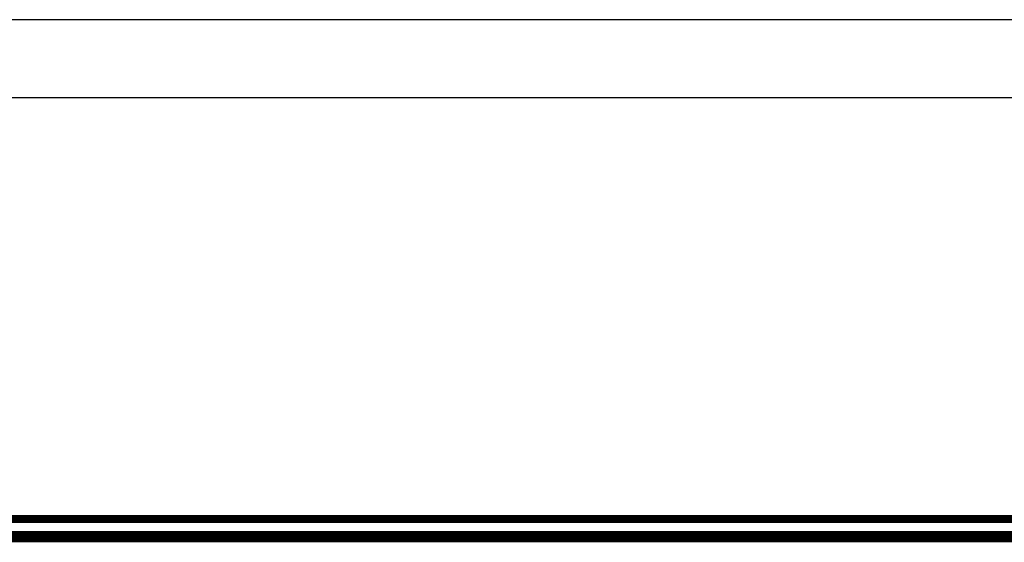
# Model space of a CAD drawing. Header units: inches. Extents: x -832 to -627, y -264 to 26.
# Tile 22 of 23: x -759 to -697, y -7 to 26. Entities that reach past the tile are written whole.
import ezdxf

# ---------------------------------------------------------------- set-up
doc = ezdxf.new("R2010")
doc.units = ezdxf.units.IN
doc.layers.add('1', color=7, linetype='Continuous')

# ---------------------------------------------------------------- blocks, each defined once
blk = doc.blocks.new('Scatola_comando_Climastar__1', base_point=(-798.45, -82.95))
at = {"color": 7, "linetype": 'Continuous', "const_width": 0.5}
for points in [[(-693.3, -5.3), (-794.7, -5.3)], [(-794.7, -6.3), (-693.3, -6.3)]]:
    blk.add_lwpolyline(points, dxfattribs=at)
blk = doc.blocks.new('MEMBRANA__2', base_point=(-797.25, -81.75))
at = {"color": 7, "linetype": 'Continuous', "const_width": 0.5}
blk.add_lwpolyline([(-693, -6.5), (-795, -6.5)], dxfattribs=at)
blk = doc.blocks.new('Scatola_Lae__3', base_point=(-798.45, -82.95))
for name, p in [('Scatola_comando_Climastar__1', (-798.45, -82.95)), ('MEMBRANA__2', (-797.25, -81.75))]:
    blk.add_blockref(name, p)
blk = doc.blocks.new('pannello_Comandi_a_muro__4', base_point=(-798.45, -82.95))
blk.add_blockref('Scatola_Lae__3', (-798.45, -82.95))
blk = doc.blocks.new('Davanti1', base_point=(-744, -44))
blk.add_blockref('pannello_Comandi_a_muro__4', (-798.45, -82.95))
blk = doc.blocks.new('A4', base_point=(14.911, -15.378))
at = {"layer": '1', "color": 2, "linetype": 'Continuous'}
blk.add_line((-626.541, 25.84), (-831.593, 25.84), dxfattribs=at)
at = {"layer": '1', "color": 7, "linetype": 'Continuous'}
blk.add_line((-631.423, 20.957), (-826.711, 20.957), dxfattribs=at)

msp = doc.modelspace()

# ---------------------------------------------------------------- block references
for name, p in [('A4', (14.911, -15.378)), ('Davanti1', (-744, -44))]:
    msp.add_blockref(name, p)

doc.saveas('drawing.dxf')
